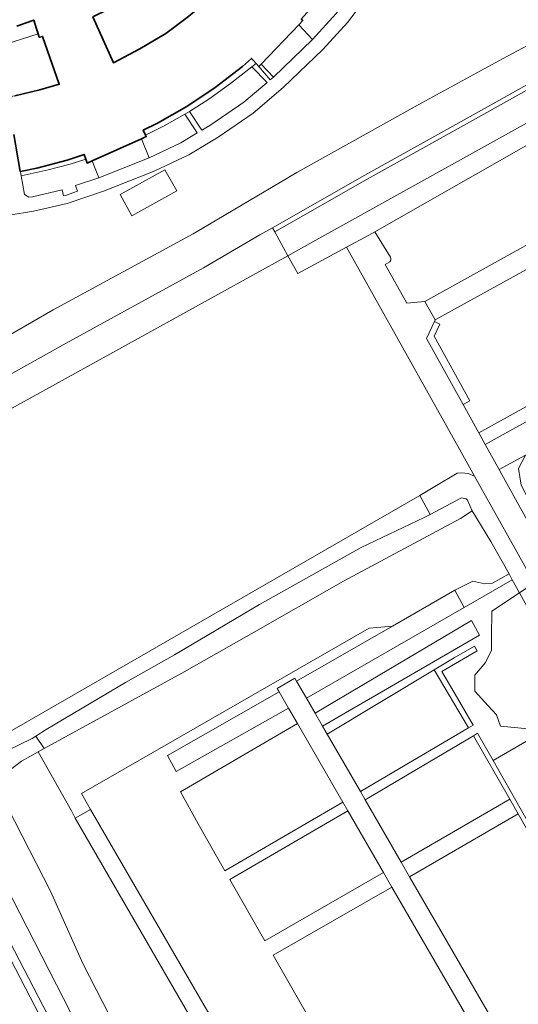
# Model space of a CAD drawing. Header units: metres. Extents: x 108651 to 109770, y 520801 to 521818.
# Tile 49 of 66: x 109047 to 109122, y 521329 to 521475. Entities that reach past the tile are written whole.
import ezdxf

# ---------------------------------------------------------------- set-up
doc = ezdxf.new("R2010")
doc.units = ezdxf.units.M
for name, color, linetype, lineweight in [('B-WE-GR-BEPLANTING_CULTUUR_BOSPLANTSOEN-GV', 253, 'Continuous', 18), ('B-WE-GR-BEPLANTING_CULTUUR_HEESTERS-GV', 253, 'Continuous', 18), ('B-WE-GR-GRAS-GV', 253, 'Continuous', 13), ('B-WE-KW-KUNSTWERK_STUW-G', 253, 'Continuous', 18), ('B-WE-OG-BEBOUWING-GV', 253, 'Continuous', 35), ('B-WE-OG-TERREIN_CULTUURSCHEIDING-GV', 253, 'Continuous', 18), ('B-WE-OG-TERREIN_ERF-GV', 253, 'Continuous', 18), ('B-WE-OG-TERREIN_ONBEGROEID-GV', 253, 'Continuous', 18), ('B-WE-OG-WATER-GV', 253, 'Continuous', 18), ('B-WE-OG-WATER_SLOOT-GV', 253, 'Continuous', 18), ('B-WE-VH-KANTVERHARDING-G', 253, 'Continuous', 18), ('B-WE-VH-VERHARDING_ASFALT-GV', 253, 'Continuous', 18), ('B-WE-VH-VERHARDING_GRASBETONSTEEN-GV', 253, 'Continuous', 18), ('B-WE-VH-VERHARDING_HALFVERHARDING_GRIND-GV', 253, 'Continuous', 18), ('B-WE-VH-VERHARDING_STRAATBAKSTEEN-GV', 253, 'Continuous', 18), ('B-WE-VH-VERHARDING_TEGEL_RUBBER-GV', 253, 'Continuous', 18)]:
    doc.layers.add(name, color=color, linetype=linetype, lineweight=lineweight)

msp = doc.modelspace()

# ---------------------------------------------------------------- linework, layer by layer
at = {"layer": 'B-WE-GR-BEPLANTING_CULTUUR_BOSPLANTSOEN-GV', "flags": 128}
for points in [[(109132.26, 521464.9), (109090.66, 521441.76), (109087.39, 521439.93), (109088.84, 521437.29), (109096.1, 521441.21), (109099.45, 521443.02), (109100.35, 521443.53), (109171.34, 521483.99)], [(109103.95, 521272.9), (109090.7, 521295.83), (109074.82, 521323.32), (109055.71, 521356.28), (109055.15, 521357.37), (109050.21, 521366.14), (109047.73, 521364.78), (109045.86, 521363.3), (109045.58, 521362.45), (109045.67, 521357.79), (109052.03, 521345.41), (109056.86, 521334.66), (109085.47, 521278.86), (109087.59, 521275.33)]]:
    msp.add_lwpolyline(points, dxfattribs=at)
for points in [[(109116.75, 521411.86), (109119.9, 521413.6), (109155.95, 521433.51), (109155.38, 521434.5), (109154.93, 521435.24), (109115.79, 521413.61)], [(109114.8, 521402), (109113.07, 521400.86), (109095.67, 521391.56), (109081.92, 521383.72), (109071.61, 521377.85), (109051.12, 521366.63), (109050.21, 521366.14), (109055.15, 521357.37), (109055.71, 521356.28), (109058.02, 521357.58), (109056.65, 521359.93), (109099.46, 521384.55), (109102.94, 521384.86), (109112.21, 521390.19), (109114.9, 521391.55), (109115.81, 521391.34), (109116.72, 521391.13), (109117.85, 521391.26), (109120.31, 521392.61), (109117.58, 521397.46)], [(109129, 521376.83), (109121.85, 521389.82), (109117.75, 521387.07), (109117.71, 521383.28), (109117.69, 521381.26), (109116.79, 521379.45), (109115.23, 521377.55), (109115.19, 521375.16), (109117.21, 521372.97), (109118.44, 521371.63), (109119.01, 521369.94), (109125.75, 521369.34), (109128.19, 521370.71), (109127.37, 521372.11), (109129.3, 521373.22), (109127.68, 521376.1)]]:
    msp.add_lwpolyline(points, close=True, dxfattribs=at)
at = {"layer": 'B-WE-GR-BEPLANTING_CULTUUR_HEESTERS-GV', "flags": 128}
for points in [[(109089.38, 521475.14), (109089.6, 521474.93), (109088.99, 521474.29), (109091.04, 521472.12), (109094.59, 521475.99), (109096.65, 521478.69), (109094.04, 521480.75), (109093.69, 521480.26), (109091.46, 521477.47)], [(109072.72, 521461.43), (109074.58, 521458.63), (109075.77, 521459.34), (109080.82, 521462.81), (109084.28, 521465.73), (109082.01, 521468.04), (109078.85, 521465.57), (109075.59, 521463.25)], [(109083.04, 521468.11), (109084.74, 521466.15), (109085.24, 521466.53), (109083.39, 521468.47)], [(109066.71, 521454.54), (109071.46, 521456.77), (109073.89, 521458.22), (109072.04, 521461.02), (109068.96, 521459.29), (109066.19, 521457.91), (109066.3, 521457.68), (109065.6, 521457.37)], [(109047.68, 521451.83), (109048.16, 521449.09), (109048.81, 521448.65), (109049.37, 521448.73), (109053.8, 521449.76), (109053.97, 521448.88), (109054.28, 521448.94), (109056.06, 521449.54), (109055.79, 521450.43), (109059.24, 521451.53), (109058.23, 521454.08), (109057.5, 521453.75), (109057.31, 521454.31), (109054.95, 521453.6), (109051.68, 521452.72)], [(109109.15, 521378.36), (109114.27, 521369.71), (109114.97, 521370.11), (109112.65, 521374.11), (109110.32, 521378.11), (109112.94, 521379.63), (109115.56, 521381.16), (109115.15, 521381.86), (109112.15, 521380.11)]]:
    msp.add_lwpolyline(points, close=True, dxfattribs=at)
msp.add_lwpolyline([(109152.46, 521304.33), (109123.87, 521354.45), (109117.92, 521364.88), (109115.62, 521368.91), (109115.02, 521368.55), (109120.42, 521359.08), (109121.66, 521356.9), (109137.76, 521328.67), (109138.26, 521327.8)], dxfattribs=at)
at = {"layer": 'B-WE-GR-GRAS-GV', "flags": 128}
for points in [[(109100.15, 521479.78), (109096.27, 521474.68), (109092.57, 521470.66), (109086.69, 521465), (109082.19, 521461.17), (109076.98, 521457.58), (109072.63, 521454.98), (109067.49, 521452.55), (109059.93, 521449.54), (109054.54, 521447.74), (109049.52, 521446.61), (109045.9, 521445.97)], [(109039.36, 521424.38), (109052.42, 521431.93), (109073.29, 521443.22), (109088.7, 521452.35), (109106.78, 521462.39), (109119.33, 521469.25), (109126.79, 521473.2), (109130.55, 521475.59)]]:
    msp.add_lwpolyline(points, dxfattribs=at)
msp.add_lwpolyline([(109062.43, 521449.06), (109069.08, 521452.74), (109070.83, 521449.59), (109064.17, 521445.89)], close=True, dxfattribs=at)
at = {"layer": 'B-WE-KW-KUNSTWERK_STUW-G', "flags": 128}
msp.add_lwpolyline([(109049.88, 521368.48), (109051.12, 521366.63)], dxfattribs=at)
at = {"layer": 'B-WE-OG-BEBOUWING-GV', "flags": 128}
msp.add_lwpolyline([(109058.35, 521475.49), (109060.6, 521476.6), (109063.78, 521478.43), (109066.85, 521480.49), (109069.91, 521482.88), (109074.81, 521477.37), (109072.4, 521475.39), (109069.19, 521473.03), (109065.35, 521470.72), (109061.4, 521468.66)], close=True, dxfattribs=at)
for points in [[(109046.57, 521458.01), (109047.54, 521452.47), (109047.56, 521452.47), (109050.01, 521452.96), (109054.51, 521454.17), (109057.05, 521455.02), (109057.31, 521454.31), (109057.5, 521453.75), (109058.23, 521454.08), (109061.9, 521455.72), (109065.6, 521457.37), (109066.3, 521457.68), (109066.19, 521457.91), (109065.86, 521458.66), (109067.97, 521459.68), (109072.33, 521462.18), (109076.56, 521464.99), (109080.63, 521468.12), (109081.97, 521469.31), (109082.21, 521469.04), (109082.65, 521468.55), (109083.04, 521468.11), (109083.39, 521468.47), (109088.99, 521474.29), (109089.6, 521474.93), (109089.38, 521475.14)], [(109047.01, 521474.12), (109048.27, 521474.57), (109049.54, 521475.01), (109049.96, 521473.73), (109050.21, 521472.97), (109050.38, 521472.45), (109050.83, 521472.58), (109053.34, 521465.48), (109050.48, 521464.62), (109046.75, 521463.75)]]:
    msp.add_lwpolyline(points, dxfattribs=at)
at = {"layer": 'B-WE-OG-TERREIN_CULTUURSCHEIDING-GV', "flags": 128}
for points in [[(109100.35, 521443.53), (109102.64, 521439.73), (109102.69, 521439.55), (109102.69, 521439.28), (109102.55, 521439.03), (109101.86, 521438.65), (109105.07, 521432.89), (109107.78, 521433.17), (109129.58, 521445.24), (109148.88, 521455.91), (109172.4, 521468.97), (109171.69, 521470.11), (109175.38, 521472.11), (109177.28, 521473.15), (109177.23, 521473.24), (109171.34, 521483.99)], [(109110.01, 521429.77), (109109.16, 521427.99), (109114.48, 521418.38), (109113.46, 521417.81), (109115.79, 521413.61), (109154.93, 521435.24), (109146.77, 521448.76), (109145.96, 521449.34), (109145.2, 521449.59), (109144.52, 521449.62), (109143.93, 521449.46), (109143.08, 521448.98), (109123.8, 521438.4), (109109.33, 521430.43), (109109.2, 521430.16)], [(109159.29, 521427.76), (109155.95, 521433.51), (109119.9, 521413.6), (109116.75, 521411.86), (109118.82, 521408.13), (109122.73, 521410.26), (109156.3, 521428.52), (109157.43, 521426.68)], [(109132.38, 521386.16), (109122.1, 521405.83), (109121.71, 521408.29), (109122.73, 521410.26), (109118.82, 521408.13), (109119.23, 521407.4), (109131.36, 521385.59)], [(109113.91, 521403.78), (109114.12, 521403.6), (109114.8, 521402), (109117.58, 521397.46), (109120.31, 521392.61), (109120.79, 521391.75), (109121.85, 521389.82), (109124.06, 521391.3), (109115.18, 521407.16), (109114.2, 521407.55), (109113.23, 521407.67), (109112.57, 521407.59), (109111.83, 521407.14), (109110.01, 521406.05), (109107, 521404.26), (109108.54, 521401.46), (109113.25, 521403.95)], [(109108.54, 521401.46), (109107, 521404.26), (109040.4, 521365.93), (109038.35, 521364.89), (109037.07, 521362.92), (109037.33, 521362.17), (109040.99, 521364.62), (109043.12, 521365.42), (109045.55, 521366.28), (109049.31, 521368.11), (109049.88, 521368.48), (109051.38, 521369.46), (109063.19, 521376.46), (109070.49, 521380.58), (109083.17, 521388.09), (109098.31, 521396.57), (109107.67, 521401)], [(109120.31, 521392.61), (109117.85, 521391.26), (109116.72, 521391.13), (109115.81, 521391.34), (109114.9, 521391.55), (109112.21, 521390.19), (109113.63, 521387.64), (109120.79, 521391.75)], [(109102.94, 521384.86), (109088.66, 521376.66), (109090.13, 521374.13), (109113.63, 521387.64), (109112.21, 521390.19)], [(109092.53, 521369.98), (109115.92, 521383.51), (109114.71, 521385.69), (109091.43, 521371.89), (109091.55, 521371.68), (109092.28, 521370.42)], [(109093.22, 521368.79), (109098.18, 521360.22), (109114.27, 521369.71), (109109.15, 521378.36)], [(109086.07, 521375.09), (109069.44, 521365.6), (109070.77, 521363.24), (109087.49, 521372.64)], [(109088.8, 521370.37), (109071.42, 521360.2), (109074.05, 521355.41), (109078.02, 521348.46), (109095.58, 521358.64)], [(109104.26, 521349.72), (109120.42, 521359.08), (109115.02, 521368.55), (109098.9, 521358.98)], [(109123.87, 521354.45), (109129.9, 521357.85), (109127.1, 521362.8), (109125.88, 521364.95), (109125.51, 521365.62), (109123.87, 521368.27), (109117.92, 521364.88)], [(109104.26, 521349.72), (109105.51, 521347.55), (109121.66, 521356.9), (109120.42, 521359.08)], [(109101.62, 521348.2), (109096.32, 521357.37), (109078.76, 521347.16), (109083.96, 521338.04)], [(109138.91, 521326.67), (109138.26, 521327.8), (109137.76, 521328.67), (109121.66, 521356.9), (109105.51, 521347.55), (109119.59, 521323.23), (109120.79, 521321.13), (109122.97, 521317.36)], [(109102.88, 521346.03), (109085.2, 521335.87), (109101.31, 521307.65), (109101.81, 521306.78), (109102.64, 521305.32), (109120.37, 521315.8)]]:
    msp.add_lwpolyline(points, close=True, dxfattribs=at)
for points in [[(109141.29, 521476.86), (109139.35, 521474.55), (109136.15, 521472.13), (109128.34, 521467.61), (109115.3, 521460.3), (109099.16, 521451.33), (109099.16, 521451.33), (109099.16, 521451.33), (109085.42, 521443.51), (109087.39, 521439.93), (109090.66, 521441.76), (109132.26, 521464.9), (109141.31, 521471.22), (109141.92, 521472.02), (109143.91, 521474.57), (109146.16, 521478.18)], [(109024.81, 521405.43), (109056.1, 521422.68), (109087.39, 521439.93), (109085.42, 521443.51), (109085.09, 521444.12), (109083.22, 521443.06), (109074.82, 521438.17), (109054.38, 521426.93), (109027.19, 521411.78)], [(109125.75, 521369.34), (109119.01, 521369.94), (109118.44, 521371.63), (109117.21, 521372.97), (109115.19, 521375.16), (109115.23, 521377.55), (109116.79, 521379.45), (109117.69, 521381.26), (109117.71, 521383.28), (109117.75, 521387.07), (109121.85, 521389.82), (109120.79, 521391.75), (109113.63, 521387.64), (109090.13, 521374.13), (109091.43, 521371.89), (109114.71, 521385.69), (109115.92, 521383.51), (109092.53, 521369.98), (109093.22, 521368.79), (109109.15, 521378.36), (109112.15, 521380.11), (109115.15, 521381.86), (109115.56, 521381.16), (109112.94, 521379.63), (109110.32, 521378.11), (109112.65, 521374.11), (109114.97, 521370.11), (109114.27, 521369.71), (109098.18, 521360.22), (109098.9, 521358.98), (109115.02, 521368.55), (109115.62, 521368.91), (109117.92, 521364.88), (109123.87, 521368.27)], [(109101.31, 521307.65), (109085.2, 521335.87), (109102.88, 521346.03), (109101.62, 521348.2), (109083.96, 521338.04), (109078.76, 521347.16), (109096.32, 521357.37), (109095.58, 521358.64), (109078.02, 521348.46), (109074.05, 521355.41), (109071.42, 521360.2), (109088.8, 521370.37), (109087.49, 521372.64), (109070.77, 521363.24), (109069.44, 521365.6), (109086.07, 521375.09), (109085.78, 521375.59), (109088.41, 521377.1), (109088.66, 521376.66), (109102.94, 521384.86), (109099.46, 521384.55), (109056.65, 521359.93), (109058.02, 521357.58), (109077.07, 521324.71)]]:
    msp.add_lwpolyline(points, dxfattribs=at)
at = {"layer": 'B-WE-OG-TERREIN_ERF-GV', "flags": 128}
for points in [[(109058.35, 521475.49), (109061.4, 521468.66), (109065.35, 521470.72), (109069.19, 521473.03), (109072.4, 521475.39), (109074.81, 521477.37), (109069.91, 521482.88), (109066.85, 521480.49), (109063.78, 521478.43), (109060.6, 521476.6)], [(109045.59, 521463.55), (109046.75, 521463.75), (109050.48, 521464.62), (109053.34, 521465.48), (109050.83, 521472.58), (109050.38, 521472.45), (109050.21, 521472.97), (109044.26, 521471.08)], [(109066.19, 521457.91), (109068.96, 521459.29), (109072.04, 521461.02), (109072.72, 521461.43), (109075.59, 521463.25), (109078.85, 521465.57), (109082.01, 521468.04), (109082.65, 521468.55), (109082.21, 521469.04), (109081.97, 521469.31), (109080.63, 521468.12), (109076.56, 521464.99), (109072.33, 521462.18), (109067.97, 521459.68), (109065.86, 521458.66)], [(109047.68, 521451.83), (109051.68, 521452.72), (109054.95, 521453.6), (109057.31, 521454.31), (109057.05, 521455.02), (109054.51, 521454.17), (109050.01, 521452.96), (109047.56, 521452.47)]]:
    msp.add_lwpolyline(points, close=True, dxfattribs=at)
at = {"layer": 'B-WE-OG-TERREIN_ONBEGROEID-GV', "flags": 128}
msp.add_lwpolyline([(109040.4, 521365.93), (109107, 521404.26), (109110.01, 521406.05), (109111.83, 521407.14), (109112.57, 521407.59), (109113.23, 521407.67), (109114.2, 521407.55), (109115.18, 521407.16), (109112.94, 521411.16), (109100.27, 521433.78), (109096.1, 521441.21), (109088.84, 521437.29), (109087.39, 521439.93), (109056.1, 521422.68), (109024.81, 521405.43)], dxfattribs=at)
at = {"layer": 'B-WE-OG-WATER-GV', "flags": 128}
msp.add_lwpolyline([(109114.8, 521402), (109114.12, 521403.6), (109113.91, 521403.78), (109113.25, 521403.95), (109108.54, 521401.46), (109107.67, 521401), (109098.31, 521396.57), (109083.17, 521388.09), (109070.49, 521380.58), (109063.19, 521376.46), (109051.38, 521369.46), (109049.88, 521368.48), (109051.12, 521366.63), (109071.61, 521377.85), (109081.92, 521383.72), (109095.67, 521391.56), (109113.07, 521400.86)], close=True, dxfattribs=at)
at = {"layer": 'B-WE-OG-WATER_SLOOT-GV', "flags": 128}
for points in [[(109027.19, 521411.78), (109054.38, 521426.93), (109074.82, 521438.17), (109083.22, 521443.06), (109085.09, 521444.12), (109098.82, 521451.94), (109114.96, 521460.92), (109128, 521468.22), (109135.76, 521472.71), (109138.87, 521475.07), (109140.71, 521477.25)], [(109140.71, 521477.25), (109138.87, 521475.07), (109135.76, 521472.71), (109128, 521468.22), (109114.96, 521460.92), (109098.82, 521451.94), (109085.09, 521444.12), (109085.42, 521443.51), (109099.16, 521451.33), (109099.16, 521451.33), (109099.16, 521451.33), (109115.3, 521460.3), (109128.34, 521467.61), (109136.15, 521472.13), (109139.35, 521474.55), (109141.29, 521476.86)], [(109130.55, 521475.59), (109126.79, 521473.2), (109119.33, 521469.25), (109106.78, 521462.39), (109088.7, 521452.35), (109073.29, 521443.22), (109052.42, 521431.93), (109039.36, 521424.38)], [(109087.59, 521275.33), (109085.47, 521278.86), (109056.86, 521334.66), (109052.03, 521345.41), (109045.67, 521357.79), (109045.58, 521362.45), (109045.86, 521363.3), (109047.73, 521364.78), (109050.21, 521366.14), (109051.12, 521366.63), (109049.88, 521368.48), (109049.31, 521368.11), (109045.55, 521366.28), (109043.12, 521365.42), (109040.99, 521364.62), (109037.33, 521362.17), (109037.68, 521361.13), (109062.65, 521312.49), (109074.37, 521290.25), (109083.11, 521273.75)]]:
    msp.add_lwpolyline(points, dxfattribs=at)
at = {"layer": 'B-WE-VH-KANTVERHARDING-G', "flags": 128}
for points in [[(109045.9, 521445.97), (109049.52, 521446.61), (109054.54, 521447.74), (109059.93, 521449.54), (109067.49, 521452.55), (109072.63, 521454.98), (109076.98, 521457.58), (109082.19, 521461.17), (109086.69, 521465), (109092.57, 521470.66), (109096.27, 521474.68), (109100.15, 521479.78)], [(109044.26, 521471.08), (109050.21, 521472.97), (109049.96, 521473.73), (109049.54, 521475.01), (109048.27, 521474.57), (109047.01, 521474.12)], [(109094.59, 521475.99), (109091.04, 521472.12), (109085.24, 521466.53), (109084.74, 521466.15), (109083.04, 521468.11), (109082.65, 521468.55), (109082.01, 521468.04), (109084.28, 521465.73), (109080.82, 521462.81), (109075.77, 521459.34), (109074.58, 521458.63), (109072.72, 521461.43), (109072.04, 521461.02), (109073.89, 521458.22), (109071.46, 521456.77), (109066.71, 521454.54), (109059.24, 521451.53), (109055.79, 521450.43), (109056.06, 521449.54), (109054.28, 521448.94), (109053.97, 521448.88), (109053.8, 521449.76), (109049.37, 521448.73), (109048.81, 521448.65), (109048.16, 521449.09), (109047.68, 521451.83), (109047.56, 521452.47), (109047.54, 521452.47), (109046.57, 521458.01)]]:
    msp.add_lwpolyline(points, dxfattribs=at)
for points in [[(109085.24, 521466.53), (109091.04, 521472.12), (109088.99, 521474.29), (109083.39, 521468.47)], [(109059.24, 521451.53), (109066.71, 521454.54), (109065.6, 521457.37), (109061.9, 521455.72), (109058.23, 521454.08)]]:
    msp.add_lwpolyline(points, close=True, dxfattribs=at)
at = {"layer": 'B-WE-VH-VERHARDING_ASFALT-GV', "flags": 128}
msp.add_lwpolyline([(109031.87, 521351.1), (109033.67, 521348.18), (109050.92, 521315.2), (109051.13, 521314.41), (109051.69, 521313.32), (109056.28, 521315.65), (109036.62, 521353.5), (109035.32, 521355.37), (109034.65, 521355.78), (109033.59, 521356.41), (109029.98, 521358.59), (109029.13, 521359.1), (109029.05, 521359.14), (109023.23, 521362.03), (109022.5, 521362.39), (109017.46, 521366.84), (109015.6, 521369.2), (108979.95, 521437.31)], dxfattribs=at)
at = {"layer": 'B-WE-VH-VERHARDING_GRASBETONSTEEN-GV', "flags": 128}
msp.add_lwpolyline([(109108, 521427.66), (109113.46, 521417.81), (109114.48, 521418.38), (109109.16, 521427.99), (109110.01, 521429.77), (109109.2, 521430.16)], close=True, dxfattribs=at)
msp.add_lwpolyline([(109085.21, 521262.32), (109037.55, 521354.06), (109036.02, 521356.27), (109034.13, 521357.41), (109033.88, 521356.97), (109033.59, 521356.41), (109034.65, 521355.78), (109035.32, 521355.37), (109036.62, 521353.5), (109056.28, 521315.65)], dxfattribs=at)
at = {"layer": 'B-WE-VH-VERHARDING_HALFVERHARDING_GRIND-GV', "flags": 128}
for points in [[(109119.59, 521323.23), (109105.51, 521347.55), (109104.26, 521349.72), (109098.9, 521358.98), (109098.18, 521360.22), (109093.22, 521368.79), (109092.53, 521369.98), (109092.28, 521370.42), (109091.55, 521371.68), (109091.43, 521371.89), (109090.13, 521374.13), (109088.66, 521376.66), (109088.41, 521377.1), (109085.78, 521375.59), (109086.07, 521375.09), (109087.49, 521372.64), (109088.8, 521370.37), (109095.58, 521358.64), (109096.32, 521357.37), (109101.62, 521348.2), (109102.88, 521346.03), (109120.37, 521315.8)], [(109102.19, 521281.2), (109087.03, 521307.49), (109088.3, 521308.23), (109085.88, 521312.66), (109084.51, 521311.86), (109077.07, 521324.71), (109058.02, 521357.58), (109055.71, 521356.28), (109074.82, 521323.32), (109090.7, 521295.83), (109104, 521272.81), (109107.11, 521274.58), (109112.74, 521277.79), (109130.28, 521287.77), (109135.34, 521290.59), (109153.75, 521300.87)]]:
    msp.add_lwpolyline(points, dxfattribs=at)
at = {"layer": 'B-WE-VH-VERHARDING_STRAATBAKSTEEN-GV', "flags": 128}
for points in [[(109129.58, 521445.24), (109107.78, 521433.17), (109109.33, 521430.43), (109123.8, 521438.4)], [(109131.36, 521385.59), (109119.23, 521407.4), (109118.82, 521408.13), (109116.75, 521411.86), (109115.79, 521413.61), (109113.46, 521417.81), (109108, 521427.66), (109109.2, 521430.16), (109109.33, 521430.43), (109107.78, 521433.17), (109105.07, 521432.89), (109101.86, 521438.65), (109102.55, 521439.03), (109102.69, 521439.28), (109102.69, 521439.55), (109102.64, 521439.73), (109100.35, 521443.53), (109099.45, 521443.02), (109096.1, 521441.21), (109100.27, 521433.78), (109112.94, 521411.16), (109115.18, 521407.16), (109124.06, 521391.3)]]:
    msp.add_lwpolyline(points, dxfattribs=at)
at = {"layer": 'B-WE-VH-VERHARDING_TEGEL_RUBBER-GV', "flags": 128}
msp.add_lwpolyline([(109070.83, 521449.59), (109069.08, 521452.74), (109062.43, 521449.06), (109064.17, 521445.89)], close=True, dxfattribs=at)

doc.saveas('drawing.dxf')
